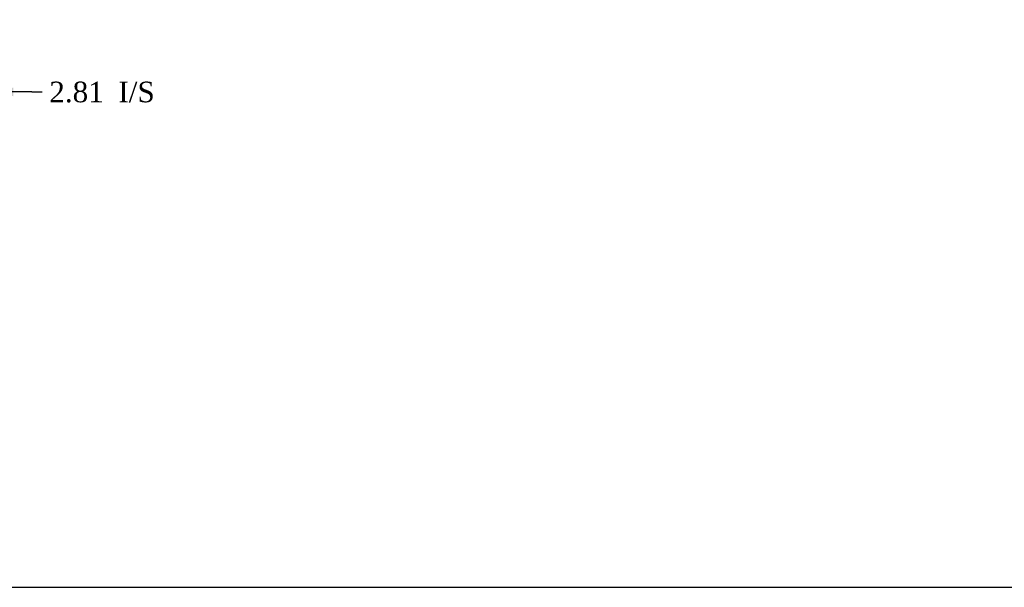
# Model space of a CAD drawing. Header units: inches. Extents: x 1 to 359, y -2 to 239.
# Tile 5 of 24: x 126 to 198, y 1 to 42. Entities that reach past the tile are written whole.
import ezdxf
from ezdxf.enums import TextEntityAlignment as Align

# ---------------------------------------------------------------- set-up
doc = ezdxf.new("R2010")
doc.units = ezdxf.units.IN
doc.header["$MEASUREMENT"] = 0
doc.layers.add('Default', color=7, linetype='Continuous')
doc.styles.add('SEACAD_Times_New_Roman', font='times.ttf')
doc.dimstyles.new('HAMMOND_(STH_-_300x200)', dxfattribs={"dimtxt": 1.5, "dimasz": 1.875, "dimexe": 0.75, "dimexo": 0.75, "dimgap": 0.375, "dimtad": 0, "dimtih": 1, "dimtoh": 1, "dimzin": 0, "dimdsep": 46, "dimtxsty": 'SEACAD_Times_New_Roman', "dimblk1": '_SE_FILLED', "dimblk2": '_SE_FILLED', "dimsah": 1, "dimcen": 0.75, "dimadec": 0, "dimazin": 0, "dimtfac": 0.8, "dimtofl": 0, "dimtmove": 0, "dimatfit": 3, "dimfxl": 1, "dimtolj": 1, "dimtzin": 0, "dimarcsym": 0})

# ---------------------------------------------------------------- blocks, each defined once
blk = doc.blocks.new('DMBLK3537')
at = {"layer": 'Default', "linetype": 'Continuous'}
for points in [[(118.833, 36.415), (120.708, 36.728), (118.833, 37.04)], [(125.397, 36.415), (125.397, 37.04), (123.522, 36.728)]]:
    blk.add_hatch(color=7, dxfattribs=at).paths.add_polyline_path(points)
at = {"layer": 'Default', "color": 7, "linetype": 'Continuous'}
for p, q in [((120.708, 41.238), (120.708, 35.978)), ((123.522, 39.776), (123.522, 35.978)), ((120.708, 36.728), (116.958, 36.728)), ((126.731, 36.728), (123.522, 36.728)), ((126.731, 36.728), (127.481, 36.728))]:
    blk.add_line(p, q, dxfattribs=at)
at = {"layer": 'Default', "color": 7, "linetype": 'Continuous', "style": 'SEACAD_Times_New_Roman'}
for s, p in [('2.81', (128.006, 37.478)), ('I/S', (133.037, 37.478))]:
    blk.add_text(s, height=1.5, dxfattribs=at).set_placement(p, align=Align.TOP_LEFT)
blk = doc.blocks.new('_SE_FILLED')
at = {"color": 0}
blk.add_line((0, 0), (-1, 0), dxfattribs=at)
blk.add_solid([(0, 0), (-1, -0.1665), (-1, 0.1665), (0, 0)], dxfattribs=at)
blk = doc.blocks.new('BORDER')
at = {"layer": 'Default', "color": 7, "linetype": 'Continuous'}
blk.add_line((-41.86, 0), (0, 0), dxfattribs=at)

msp = doc.modelspace()

# ---------------------------------------------------------------- block references
at = {"layer": 'Default', "color": 7, "xscale": 8.55, "yscale": 8.55, "zscale": 8.55}
msp.add_blockref('BORDER', (359.223, 0.67), dxfattribs=at)

# ---------------------------------------------------------------- dimensions: what is measured, and where the dimension line sits
at = {"layer": 'Default', "color": 7, "linetype": 'Continuous'}
dim = msp.add_linear_dim(base=(120.708, 36.728), p1=(123.522, 40.526), p2=(120.708, 41.988), text='\\A1;<> I/S', dimstyle='HAMMOND_(STH_-_300x200)', override={"dimtmove": 1}, dxfattribs=at)
dim.commit()
dim.dimension.update_dxf_attribs({"geometry": 'DMBLK3537', "text_midpoint": (127.481, 36.728), "dimtype": 160})

doc.saveas('drawing.dxf')
